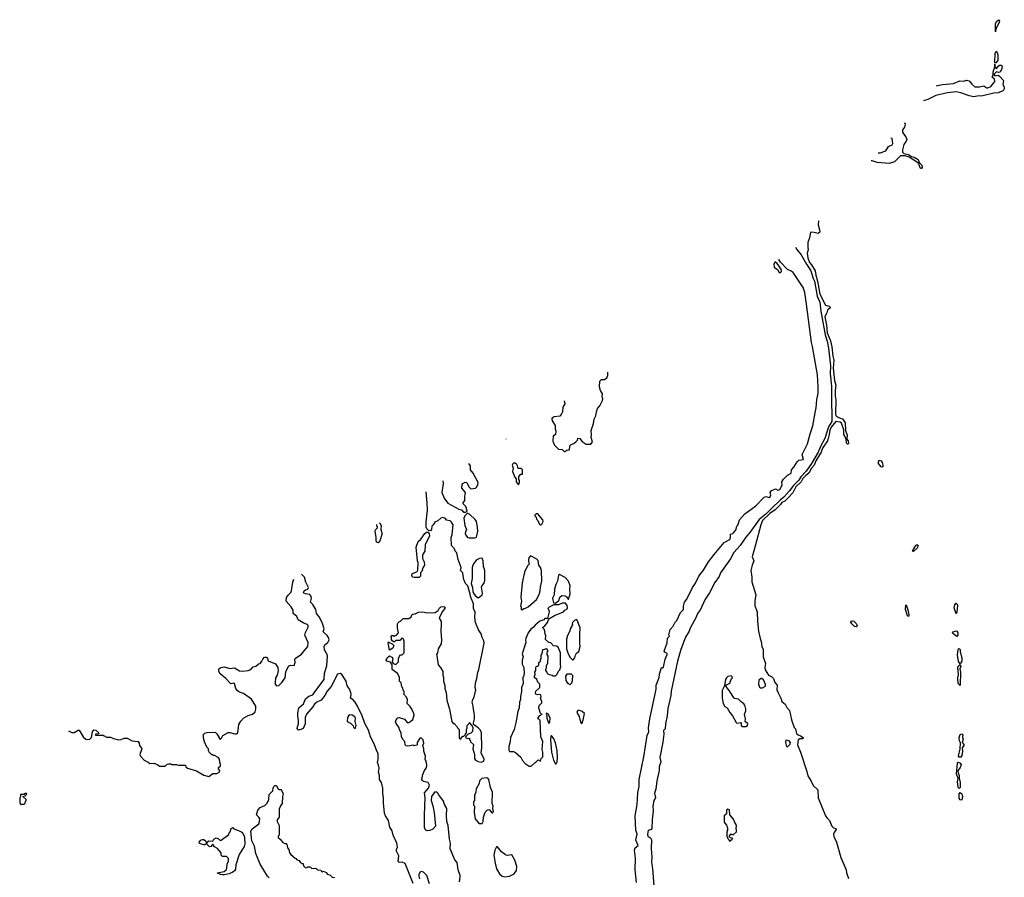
# Model space of a CAD drawing. Extents: x 2386897 to 2565480, y 579156 to 761880.
# Tile 77 of 191: x 2430580 to 2442793, y 727531 to 738170. Entities that reach past the tile are written whole.
import ezdxf

# ---------------------------------------------------------------- set-up
doc = ezdxf.new("R2010")
doc.units = 0

msp = doc.modelspace()

# ---------------------------------------------------------------- linework, layer by layer
at = {"layer": '0CON10XD'}
for points in [[(2442685, 738020), (2442682, 738118), (2442695, 738146), (2442725, 738170), (2442732, 738162), (2442730, 738135), (2442688, 738055), (2442685, 738020)], [(2442685, 737631), (2442676, 737636), (2442676, 737646), (2442681, 737745), (2442685, 737768), (2442695, 737780), (2442712, 737735), (2442711, 737665), (2442685, 737631)], [(2441953, 737350), (2441966, 737354), (2442025, 737367), (2442161, 737379), (2442240, 737410), (2442285, 737409), (2442325, 737419), (2442355, 737411), (2442390, 737370), (2442429, 737339), (2442485, 737335), (2442538, 737348), (2442575, 737324), (2442587, 737323), (2442625, 737340), (2442665, 737385), (2442675, 737405), (2442671, 737431), (2442642, 737455), (2442653, 737487), (2442654, 737525), (2442674, 737585), (2442675, 737620), (2442677, 737585), (2442695, 737562), (2442717, 737593), (2442735, 737604), (2442754, 737604), (2442766, 737595), (2442763, 737565), (2442740, 737520), (2442725, 737513), (2442695, 737522), (2442668, 737495), (2442666, 737485), (2442674, 737475), (2442715, 737480), (2442735, 737471), (2442783, 737415), (2442774, 737365), (2442790, 737335), (2442793, 737315), (2442789, 737301), (2442775, 737289), (2442715, 737262), (2442662, 737258), (2442525, 737224), (2442455, 737221), (2442415, 737211), (2442355, 737224), (2442255, 737263), (2442195, 737275), (2442088, 737262), (2441945, 737231), (2441845, 737178), (2441791, 737165)], [(2441556, 736895), (2441562, 736875), (2441556, 736835), (2441531, 736805), (2441532, 736775), (2441541, 736755), (2441573, 736715), (2441582, 736685), (2441577, 736665), (2441545, 736623), (2441528, 736555), (2441529, 736525), (2441545, 736509), (2441605, 736496), (2441642, 736472), (2441674, 736465), (2441726, 736436), (2441738, 736398), (2441769, 736365), (2441773, 736335), (2441767, 736323), (2441755, 736325), (2441729, 736389), (2441613, 736463), (2441563, 736483), (2441505, 736481), (2441429, 736405), (2441365, 736384), (2441215, 736397), (2441155, 736417), (2441140, 736420)], [(2441227, 736520), (2441255, 736520), (2441324, 736545), (2441358, 736595), (2441401, 736619), (2441412, 736635), (2441401, 736695), (2441386, 736702)], [(2440489, 735675), (2440485, 735625), (2440502, 735565), (2440503, 735535), (2440485, 735516), (2440435, 735529), (2440387, 735533), (2440376, 735464), (2440356, 735405), (2440357, 735343), (2440358, 735315), (2440348, 735275), (2440355, 735215), (2440375, 735158), (2440400, 735130), (2440447, 735055), (2440455, 734999), (2440477, 734927), (2440505, 734765), (2440575, 734628), (2440621, 734615), (2440633, 734605), (2440632, 734595), (2440599, 734565), (2440592, 734535), (2440573, 734505), (2440568, 734485), (2440589, 734379), (2440595, 734285), (2440638, 734188), (2440653, 734113), (2440664, 733995), (2440678, 733945), (2440672, 733848), (2440688, 733695), (2440705, 733635), (2440693, 733575), (2440694, 733505), (2440704, 733455), (2440698, 733285), (2440705, 733258), (2440715, 733246), (2440755, 733225), (2440787, 733217), (2440820, 733170), (2440825, 733075), (2440845, 733015), (2440839, 732965), (2440855, 732944), (2440860, 732915), (2440855, 732904), (2440845, 732906), (2440835, 732922), (2440831, 732975), (2440803, 733025), (2440801, 733081), (2440774, 733165), (2440755, 733179), (2440705, 733184), (2440645, 733117), (2440627, 733077), (2440621, 733025), (2440606, 732975), (2440600, 732945), (2440538, 732855), (2440523, 732805), (2440455, 732696), (2440436, 732644), (2440400, 732605), (2440367, 732543), (2440329, 732515), (2440295, 732479), (2440273, 732437), (2440205, 732375), (2440168, 732302), (2440102, 732228), (2440071, 732199), (2440035, 732182), (2440016, 732154), (2439949, 732091), (2439885, 732045), (2439795, 731956), (2439771, 731905), (2439708, 731655), (2439667, 731505), (2439685, 731455), (2439664, 731405), (2439649, 731335), (2439663, 731255), (2439661, 731195), (2439711, 731035), (2439699, 730965), (2439698, 730898), (2439729, 730825), (2439733, 730703), (2439746, 730585), (2439764, 730494), (2439779, 730455), (2439786, 730396), (2439801, 730355), (2439803, 730265), (2439830, 730185), (2439822, 730135), (2439828, 730105), (2439867, 730037), (2439908, 730018), (2439930, 729995), (2439947, 729947), (2439974, 729915), (2439970, 729855), (2439988, 729818), (2440023, 729755), (2440035, 729710), (2440075, 729678), (2440095, 729638), (2440128, 729598), (2440152, 729485), (2440188, 729388), (2440202, 729372), (2440214, 729315), (2440235, 729297), (2440265, 729287), (2440297, 729265), (2440300, 729255), (2440292, 729248), (2440255, 729250), (2440234, 729236), (2440226, 729175), (2440263, 729085), (2440342, 728845), (2440355, 728789), (2440399, 728725), (2440421, 728671), (2440481, 728615), (2440482, 728515), (2440575, 728295), (2440594, 728265), (2440626, 728235), (2440652, 728165), (2440675, 728146), (2440703, 728135), (2440709, 728125), (2440681, 728085), (2440676, 728064), (2440679, 728035), (2440713, 727965), (2440765, 727775), (2440831, 727625), (2440835, 727585), (2440860, 727515)], [(2440203, 735348), (2440221, 735321), (2440275, 735253), (2440338, 735138), (2440365, 735100), (2440395, 735053), (2440421, 734961), (2440438, 734925), (2440472, 734742), (2440505, 734664), (2440518, 734555), (2440570, 734260), (2440595, 734183), (2440612, 734095), (2440637, 733875), (2440634, 733775), (2440648, 733625), (2440651, 733505), (2440652, 733185), (2440612, 733118), (2440566, 732976), (2440513, 732877), (2440485, 732804), (2440403, 732665), (2440335, 732570), (2440271, 732499), (2440245, 732456), (2440179, 732391), (2440125, 732320), (2440057, 732245), (2440011, 732209), (2439906, 732104), (2439835, 732036), (2439751, 731969), (2439635, 731808), (2439588, 731752), (2439515, 731645), (2439440, 731560), (2439395, 731482), (2439272, 731308), (2439257, 731263), (2439201, 731189), (2439135, 731059), (2439079, 730971), (2439025, 730853), (2438988, 730802), (2438969, 730759), (2438898, 730622), (2438885, 730585), (2438840, 730510), (2438782, 730358), (2438738, 730212), (2438661, 729839), (2438656, 729785), (2438618, 729625), (2438611, 729535), (2438589, 729435), (2438586, 729374), (2438567, 729353), (2438570, 729305), (2438559, 729209), (2438520, 729015), (2438531, 728965), (2438510, 728900), (2438511, 728855), (2438484, 728726), (2438472, 728625), (2438455, 728575), (2438466, 728515), (2438445, 728485), (2438435, 728415), (2438438, 728355), (2438424, 728245), (2438421, 728135), (2438415, 728123), (2438375, 728110), (2438368, 728065), (2438371, 728035), (2438405, 728019), (2438415, 727995), (2438414, 727885), (2438422, 727785), (2438418, 727715), (2438430, 727640), (2438461, 727205)], [(2438229, 727465), (2438215, 727625), (2438218, 727768), (2438207, 727867), (2438215, 727895), (2438251, 727925), (2438223, 727993), (2438238, 728065), (2438223, 728115), (2438216, 728295), (2438239, 728435), (2438248, 728582), (2438263, 728657), (2438262, 728745), (2438323, 729025), (2438365, 729288), (2438385, 729335), (2438380, 729385), (2438395, 729495), (2438473, 729865), (2438475, 729915), (2438512, 730008), (2438515, 730051), (2438535, 730120), (2438545, 730134), (2438555, 730131), (2438565, 730138), (2438588, 730235), (2438612, 730295), (2438609, 730309), (2438582, 730322), (2438575, 730335), (2438610, 730440), (2438615, 730496), (2438638, 730522), (2438630, 730540), (2438650, 730605), (2438685, 730645), (2438711, 730695), (2438732, 730718), (2438775, 730817), (2438813, 730855), (2438812, 730895), (2438825, 730944), (2438857, 730983), (2438925, 731125), (2438962, 731178), (2439004, 731265), (2439061, 731339), (2439125, 731445), (2439195, 731537), (2439320, 731685), (2439388, 731722), (2439396, 731745), (2439395, 731786), (2439425, 731795), (2439435, 731804), (2439466, 731844), (2439471, 731875), (2439481, 731889), (2439492, 731908), (2439507, 731965), (2439575, 732038), (2439710, 732140), (2439815, 732245), (2439835, 732253), (2439875, 732242), (2439890, 732250), (2439897, 732275), (2439890, 732305), (2439902, 732325), (2439955, 732351), (2439985, 732335), (2440007, 732343), (2440038, 732395), (2440035, 732435), (2440055, 732468), (2440105, 732521), (2440150, 732545), (2440152, 732585), (2440183, 732617), (2440225, 732685), (2440245, 732706), (2440304, 732715), (2440286, 732776), (2440350, 732910), (2440386, 733034), (2440418, 733132), (2440445, 733294), (2440461, 733355), (2440469, 733455), (2440482, 733535), (2440484, 733615), (2440476, 733765), (2440414, 734115), (2440400, 734165), (2440339, 734641), (2440317, 734787), (2440299, 734849), (2440172, 735032), (2440150, 735050), (2440105, 735072), (2440015, 735161), (2440002, 735185), (2440000, 735201)], [(2440015, 735032), (2440028, 735045), (2440024, 735075), (2439975, 735145), (2439955, 735162), (2439945, 735161), (2439934, 735135), (2439938, 735098), (2439980, 735070), (2440000, 735035), (2440015, 735032)], [(2437333, 733442), (2437340, 733405), (2437318, 733365), (2437312, 733305), (2437298, 733272), (2437278, 733252), (2437208, 733245), (2437184, 733226), (2437181, 733215), (2437184, 733194), (2437222, 733135), (2437220, 733095), (2437232, 733065), (2437228, 733022), (2437198, 733002), (2437193, 732945), (2437198, 732925), (2437217, 732887), (2437245, 732858), (2437265, 732842), (2437307, 732837), (2437332, 732812), (2437340, 732815), (2437365, 732830), (2437398, 732832), (2437402, 732885), (2437419, 732901), (2437455, 732912), (2437483, 732937), (2437500, 732955), (2437505, 732980), (2437530, 732975), (2437530, 732965), (2437557, 732937), (2437605, 732903), (2437665, 732902), (2437686, 732934), (2437669, 732985), (2437674, 733025), (2437669, 733075), (2437698, 733162), (2437704, 733216), (2437727, 733255), (2437733, 733305), (2437748, 733345), (2437775, 733380), (2437810, 733445), (2437812, 733465), (2437803, 733497), (2437807, 733527), (2437785, 733570), (2437771, 733615), (2437777, 733685), (2437795, 733707), (2437835, 733708), (2437862, 733725), (2437876, 733756), (2437874, 733799)], [(2436614, 732968), (2436615, 732968), (2436616, 732969)], [(2435827, 732449), (2435834, 732415), (2435816, 732305), (2435843, 732235), (2435892, 732172), (2436025, 732098), (2436058, 732088), (2436085, 732060), (2436115, 732060), (2436130, 732075), (2436115, 732130), (2436080, 732165), (2436080, 732175), (2436103, 732207), (2436100, 732255), (2436110, 732305), (2436065, 732360), (2436068, 732405), (2436075, 732417), (2436105, 732432), (2436128, 732428), (2436150, 732375), (2436175, 732350), (2436235, 732358), (2436252, 732375), (2436262, 732405), (2436265, 732430), (2436204, 732544), (2436172, 732585), (2436173, 732635), (2436152, 732663)], [(2436765, 732400), (2436780, 732425), (2436780, 732455), (2436770, 732465), (2436770, 732505), (2436795, 732530), (2436818, 732532), (2436818, 732585), (2436795, 732601), (2436761, 732601), (2436756, 732636), (2436745, 732652), (2436725, 732667), (2436705, 732668), (2436695, 732660), (2436690, 732645), (2436700, 732605), (2436692, 732565), (2436720, 732495), (2436740, 732475), (2436740, 732435), (2436765, 732400)], [(2441275, 732619), (2441265, 732623), (2441233, 732665), (2441231, 732685), (2441245, 732704), (2441265, 732698), (2441279, 732675), (2441288, 732645), (2441285, 732622), (2441275, 732619)], [(2436037, 727473), (2436044, 727536), (2436044, 727555), (2436020, 727625), (2436006, 727715), (2435979, 727749), (2435920, 727885), (2435923, 727955), (2435910, 728005), (2435894, 728174), (2435880, 728225), (2435874, 728296), (2435877, 728385), (2435850, 728435), (2435837, 728475), (2435805, 728522), (2435782, 728545), (2435768, 728575), (2435755, 728588), (2435724, 728586), (2435688, 728535), (2435683, 728485), (2435706, 728416), (2435723, 728333), (2435731, 728251), (2435736, 728164), (2435705, 728128), (2435669, 728111), (2435635, 728108), (2435617, 728117), (2435603, 728145), (2435600, 728305), (2435608, 728515), (2435602, 728578), (2435649, 728635), (2435662, 728675), (2435648, 728708), (2435588, 728718), (2435575, 728730), (2435570, 728745), (2435582, 728805), (2435602, 728855), (2435622, 728885), (2435629, 728915), (2435626, 728956), (2435609, 728995), (2435614, 729035), (2435594, 729095), (2435593, 729125), (2435580, 729165), (2435593, 729195), (2435583, 729235), (2435565, 729257), (2435545, 729258), (2435510, 729205), (2435510, 729175), (2435505, 729170), (2435475, 729162), (2435465, 729168), (2435395, 729159), (2435375, 729163), (2435363, 729175), (2435356, 729216), (2435335, 729237), (2435317, 729275), (2435312, 729325), (2435295, 729350), (2435283, 729395), (2435249, 729439), (2435241, 729461), (2435248, 729485), (2435271, 729509), (2435285, 729513), (2435351, 729491), (2435385, 729450), (2435405, 729452), (2435433, 729467), (2435455, 729490), (2435473, 729545), (2435470, 729565), (2435435, 729630), (2435425, 729650), (2435388, 729685), (2435392, 729735), (2435376, 729766), (2435340, 729805), (2435350, 729815), (2435350, 729835), (2435342, 729842), (2435330, 729885), (2435320, 729895), (2435310, 729945), (2435290, 729965), (2435290, 730015), (2435265, 730060), (2435198, 730108), (2435198, 730168), (2435179, 730199), (2435135, 730213), (2435127, 730225), (2435140, 730255), (2435165, 730278), (2435195, 730262), (2435210, 730245), (2435202, 730205), (2435212, 730182), (2435245, 730170), (2435278, 730202), (2435280, 730245), (2435290, 730275), (2435305, 730290), (2435325, 730290), (2435350, 730315), (2435348, 730455), (2435340, 730485), (2435325, 730500), (2435295, 730470), (2435245, 730470), (2435228, 730452), (2435215, 730450), (2435193, 730473), (2435190, 730505), (2435182, 730515), (2435195, 730530), (2435215, 730530), (2435225, 730520), (2435232, 730528), (2435248, 730532), (2435277, 730563), (2435268, 730625), (2435268, 730675), (2435270, 730685), (2435290, 730705), (2435305, 730710), (2435335, 730740), (2435405, 730740), (2435435, 730760), (2435443, 730785), (2435455, 730796), (2435485, 730799), (2435525, 730818), (2435575, 730824), (2435635, 730811), (2435735, 730814), (2435769, 730841), (2435784, 730866), (2435805, 730888), (2435842, 730892), (2435852, 730882), (2435852, 730865), (2435820, 730825), (2435782, 730745), (2435807, 730705), (2435807, 730677), (2435802, 730585), (2435810, 730475), (2435808, 730425), (2435772, 730365), (2435762, 730315), (2435752, 730295), (2435753, 730277), (2435772, 730165), (2435800, 730135), (2435828, 730085), (2435828, 730038), (2435838, 730015), (2435838, 729965), (2435852, 729912), (2435852, 729875), (2435868, 729825), (2435878, 729728), (2435910, 729615), (2435940, 729465), (2435955, 729440), (2435968, 729438), (2436008, 729398), (2436010, 729385), (2436030, 729365), (2436030, 729265), (2436034, 729254), (2436045, 729250), (2436055, 729250), (2436062, 729268), (2436075, 729280), (2436088, 729282), (2436108, 729302), (2436110, 729315), (2436120, 729325), (2436120, 729365), (2436130, 729385), (2436130, 729415), (2436165, 729450), (2436172, 729432), (2436188, 729418), (2436192, 729402), (2436200, 729395), (2436195, 729340), (2436175, 729320), (2436142, 729308), (2436112, 729278), (2436110, 729265), (2436135, 729252), (2436158, 729258), (2436160, 729235), (2436170, 729225), (2436172, 729212), (2436207, 729177), (2436202, 729125), (2436220, 729055), (2436223, 729003), (2436234, 728984), (2436267, 728967), (2436305, 728961), (2436325, 728967), (2436337, 728975), (2436340, 728995), (2436303, 729075), (2436311, 729135), (2436309, 729325), (2436295, 729354), (2436265, 729387), (2436208, 729428), (2436208, 729445), (2436223, 729497), (2436223, 729545), (2436207, 729615), (2436206, 729655), (2436191, 729705), (2436199, 729735), (2436218, 729765), (2436236, 729855), (2436230, 729885), (2436232, 729945), (2436249, 729995), (2436261, 730075), (2436275, 730110), (2436340, 730435), (2436336, 730466), (2436316, 730505), (2436303, 730553), (2436269, 730599), (2436233, 730693), (2436226, 730755), (2436231, 730821), (2436210, 730865), (2436210, 730925), (2436170, 731015), (2436167, 731045), (2436138, 731145), (2436110, 731175), (2436088, 731225), (2436082, 731272), (2436076, 731306), (2436048, 731335), (2436057, 731375), (2436019, 731475), (2436002, 731555), (2435982, 731575), (2435972, 731605), (2435937, 731645), (2435930, 731745), (2435946, 731784), (2435957, 731905), (2435938, 731938), (2435920, 731955), (2435875, 731963), (2435861, 731981), (2435825, 731993), (2435805, 731987), (2435765, 731954), (2435728, 731935), (2435708, 731902), (2435690, 731885), (2435688, 731845), (2435675, 731830), (2435652, 731832), (2435632, 731852), (2435621, 731875), (2435622, 731935), (2435638, 732085), (2435636, 732175), (2435620, 732312)], [(2436155, 731742), (2436225, 731743), (2436245, 731752), (2436252, 731765), (2436262, 731825), (2436260, 731875), (2436246, 731945), (2436230, 731970), (2436165, 732032), (2436135, 732050), (2436100, 732015), (2436088, 731985), (2436100, 731895), (2436120, 731845), (2436108, 731815), (2436107, 731795), (2436113, 731775), (2436135, 731748), (2436155, 731742)], [(2437045, 731902), (2437055, 731910), (2437072, 731945), (2437070, 731965), (2437025, 732020), (2437005, 732038), (2436985, 732040), (2436970, 732025), (2436970, 732015), (2436988, 731998), (2436990, 731975), (2437007, 731957), (2437022, 731915), (2437035, 731902), (2437045, 731902)], [(2435040, 731928), (2435046, 731926), (2435062, 731895), (2435058, 731845), (2435072, 731805), (2435072, 731785), (2435047, 731703), (2435025, 731682), (2435010, 731685), (2435000, 731705), (2435002, 731745), (2434990, 731825), (2434995, 731840), (2435020, 731865), (2435018, 731878), (2435010, 731885), (2435010, 731908)], [(2435475, 731248), (2435452, 731255), (2435442, 731275), (2435448, 731295), (2435510, 731325), (2435517, 731343), (2435522, 731435), (2435513, 731455), (2435499, 731625), (2435524, 731695), (2435556, 731724), (2435605, 731797), (2435625, 731812), (2435645, 731812), (2435660, 731790), (2435662, 731765), (2435610, 731655), (2435607, 731575), (2435577, 731533), (2435578, 731485), (2435598, 731445), (2435602, 731405), (2435581, 731369), (2435566, 731324), (2435553, 731307), (2435552, 731268), (2435535, 731252), (2435475, 731248)], [(2441665, 731574), (2441654, 731575), (2441695, 731646), (2441705, 731656), (2441716, 731656), (2441723, 731645), (2441711, 731615), (2441665, 731574)], [(2436265, 730998), (2436275, 731000), (2436317, 731033), (2436322, 731055), (2436308, 731132), (2436315, 731150), (2436341, 731179), (2436349, 731215), (2436351, 731335), (2436331, 731385), (2436327, 731455), (2436315, 731488), (2436285, 731484), (2436244, 731466), (2436212, 731425), (2436198, 731395), (2436193, 731365), (2436193, 731237), (2436182, 731175), (2436196, 731126), (2436200, 731075), (2436207, 731055), (2436230, 731025), (2436265, 730998)], [(2436805, 730850), (2436815, 730852), (2436833, 730867), (2436855, 730870), (2436888, 730885), (2436990, 730975), (2437025, 731040), (2437036, 731085), (2437038, 731135), (2437056, 731205), (2437053, 731335), (2437040, 731375), (2437021, 731405), (2437010, 731460), (2436995, 731478), (2436915, 731520), (2436897, 731495), (2436891, 731475), (2436890, 731445), (2436897, 731435), (2436898, 731415), (2436878, 731395), (2436842, 731315), (2436812, 731185), (2436796, 731005), (2436803, 730957), (2436790, 730895), (2436800, 730885), (2436800, 730855), (2436805, 730850)], [(2431187, 729349), (2431225, 729328), (2431255, 729328), (2431305, 729358), (2431317, 729357), (2431368, 729275), (2431402, 729245), (2431425, 729239), (2431450, 729245), (2431470, 729265), (2431482, 729335), (2431498, 729362), (2431525, 729358), (2431560, 729325), (2431555, 729310), (2431522, 729308), (2431522, 729292), (2431615, 729292), (2431628, 729285), (2431655, 729270), (2431705, 729270), (2431745, 729252), (2431805, 729238), (2431839, 729241), (2431875, 729258), (2431915, 729256), (2431975, 729222), (2432050, 729215), (2432062, 729195), (2432068, 729165), (2432093, 729125), (2432072, 729055), (2432080, 729035), (2432122, 728985), (2432175, 728960), (2432194, 728944), (2432250, 728945), (2432295, 728928), (2432315, 728908), (2432385, 728910), (2432410, 728935), (2432425, 728940), (2432455, 728940), (2432465, 728930), (2432525, 728930), (2432545, 728920), (2432635, 728920), (2432642, 728902), (2432663, 728883), (2432775, 728852), (2432865, 728798), (2432925, 728783), (2432975, 728818), (2433025, 728820), (2433053, 728837), (2433062, 728855), (2433048, 728878), (2433048, 728892), (2433072, 728915), (2433072, 728932), (2433061, 728961), (2433060, 728995), (2433040, 729015), (2432995, 729040), (2432985, 729040), (2432975, 729050), (2432965, 729050), (2432930, 729085), (2432928, 729098), (2432920, 729105), (2432920, 729125), (2432900, 729145), (2432873, 729213), (2432860, 729255), (2432860, 729285), (2432850, 729295), (2432875, 729320), (2432905, 729328), (2433005, 729333), (2433025, 729312), (2433065, 729242), (2433082, 729255), (2433100, 729290), (2433165, 729329), (2433185, 729329), (2433250, 729310), (2433265, 729311), (2433286, 729325), (2433299, 729425), (2433325, 729469), (2433355, 729505), (2433415, 729536), (2433468, 729555), (2433499, 729585), (2433508, 729615), (2433508, 729655), (2433455, 729740), (2433355, 729811), (2433305, 729826), (2433282, 729845), (2433261, 729875), (2433246, 729936), (2433235, 729939), (2433205, 729929), (2433195, 729933), (2433135, 729995), (2433066, 730055), (2433049, 730085), (2433050, 730115), (2433073, 730135), (2433115, 730140), (2433185, 730119), (2433245, 730128), (2433305, 730094), (2433345, 730089), (2433414, 730096), (2433445, 730107), (2433475, 730140), (2433511, 730149), (2433536, 730174), (2433565, 730186), (2433585, 730211), (2433595, 730235), (2433615, 730261), (2433640, 730260), (2433654, 730245), (2433663, 730215), (2433755, 730178), (2433783, 730135), (2433786, 730094), (2433772, 730038), (2433752, 730005), (2433748, 729945), (2433750, 729925), (2433765, 729908), (2433795, 729910), (2433833, 729947), (2433873, 730007), (2433882, 730078), (2433915, 730150), (2433938, 730162), (2433985, 730160), (2433996, 730194), (2433992, 730235), (2433997, 730245), (2434075, 730299), (2434155, 730393), (2434158, 730445), (2434116, 730535), (2434124, 730566), (2434160, 730635), (2434157, 730655), (2434145, 730666), (2434095, 730686), (2434036, 730726), (2434018, 730765), (2433972, 730802), (2433971, 730845), (2433946, 730886), (2433887, 730957), (2433889, 731001), (2433915, 731033), (2433944, 731065), (2433952, 731085), (2433969, 731191), (2433982, 731228)], [(2435461, 727455), (2435360, 727700), (2435325, 727717), (2435285, 727714), (2435276, 727725), (2435282, 727795), (2435254, 727855), (2435255, 727877), (2435266, 727905), (2435260, 727955), (2435211, 728055), (2435199, 728109), (2435173, 728153), (2435154, 728235), (2435118, 728295), (2435107, 728325), (2435093, 728453), (2435094, 728515), (2435084, 728575), (2435085, 728635), (2435067, 728707), (2435041, 728745), (2435042, 728795), (2435031, 728835), (2435038, 728885), (2435031, 728921), (2435020, 728955), (2435028, 728992), (2435026, 729065), (2435010, 729095), (2434977, 729187), (2434930, 729275), (2434905, 729355), (2434859, 729439), (2434828, 729535), (2434769, 729655), (2434741, 729705), (2434715, 729734), (2434685, 729755), (2434692, 729795), (2434688, 729825), (2434665, 729871), (2434640, 729905), (2434630, 729965), (2434575, 730046), (2434555, 730061), (2434520, 730051), (2434443, 729897), (2434395, 729839), (2434364, 729786), (2434320, 729730), (2434265, 729702), (2434235, 729679), (2434215, 729645), (2434138, 729555), (2434122, 729515), (2434123, 729435), (2434095, 729378), (2434045, 729358), (2434035, 729360), (2434022, 729375), (2434024, 729396), (2434038, 729435), (2434040, 729475), (2434028, 729535), (2434028, 729565), (2434041, 729635), (2434099, 729681), (2434124, 729745), (2434165, 729778), (2434217, 729793), (2434239, 729831), (2434358, 729985), (2434362, 730065), (2434391, 730155), (2434398, 730275), (2434393, 730295), (2434361, 730351), (2434358, 730392), (2434366, 730414), (2434402, 730445), (2434419, 730475), (2434412, 730505), (2434395, 730529), (2434346, 730575), (2434355, 730615), (2434331, 730691), (2434295, 730760), (2434262, 730802), (2434253, 730855), (2434216, 730916), (2434188, 730945), (2434200, 730995), (2434193, 731023), (2434179, 731039), (2434125, 731047), (2434106, 731055), (2434101, 731065), (2434110, 731085), (2434125, 731099), (2434156, 731104), (2434162, 731125), (2434131, 731191), (2434112, 731255), (2434075, 731290)], [(2437225, 730930), (2437266, 730964), (2437280, 731005), (2437305, 731028), (2437343, 731023), (2437360, 731015), (2437382, 730982), (2437388, 730982), (2437406, 731045), (2437402, 731115), (2437408, 731145), (2437388, 731205), (2437345, 731252), (2437275, 731287), (2437265, 731280), (2437250, 731205), (2437230, 731165), (2437214, 731105), (2437208, 731035), (2437190, 730995), (2437200, 730935), (2437225, 730930)], [(2436898, 728908), (2436925, 728910), (2436972, 728955), (2436988, 728962), (2437012, 728988), (2437038, 728972), (2437050, 729005), (2437067, 729025), (2437070, 729045), (2437070, 729085), (2437062, 729115), (2437070, 729215), (2437044, 729275), (2437037, 729475), (2437025, 729490), (2437010, 729495), (2437008, 729505), (2437031, 729539), (2437060, 729555), (2437045, 729560), (2437034, 729574), (2437020, 729635), (2437025, 729660), (2437058, 729695), (2437057, 729713), (2437040, 729755), (2437048, 729775), (2437045, 729790), (2437035, 729800), (2437003, 729793), (2436984, 729804), (2436977, 729815), (2436982, 729838), (2437030, 729885), (2437030, 729925), (2437005, 729950), (2436993, 729983), (2436962, 730015), (2436972, 730045), (2436970, 730075), (2436980, 730095), (2436980, 730135), (2436992, 730148), (2437005, 730150), (2437018, 730162), (2437020, 730195), (2437038, 730212), (2437042, 730228), (2437050, 730235), (2437040, 730245), (2437050, 730255), (2437050, 730285), (2437060, 730305), (2437070, 730355), (2437095, 730360), (2437105, 730370), (2437120, 730365), (2437130, 730335), (2437120, 730325), (2437120, 730295), (2437130, 730275), (2437128, 730185), (2437110, 730155), (2437110, 730125), (2437100, 730105), (2437100, 730095), (2437120, 730075), (2437122, 730062), (2437135, 730050), (2437185, 730040), (2437195, 730030), (2437225, 730030), (2437245, 730050), (2437265, 730090), (2437280, 730105), (2437292, 730145), (2437288, 730165), (2437288, 730315), (2437260, 730385), (2437237, 730397), (2437203, 730403), (2437168, 730438), (2437142, 730442), (2437102, 730482), (2437108, 730525), (2437097, 730547), (2437093, 730585), (2437085, 730610), (2437070, 730625), (2437070, 730635), (2437095, 730650), (2437127, 730693), (2437142, 730738), (2437215, 730778), (2437325, 730823), (2437342, 730845), (2437369, 730861), (2437376, 730875), (2437372, 730902), (2437352, 730932), (2437308, 730932), (2437265, 730910), (2437205, 730910), (2437148, 730882), (2437130, 730865), (2437148, 730835), (2437148, 730825), (2437128, 730742), (2437095, 730740), (2437080, 730725), (2437032, 730708), (2436975, 730660), (2436955, 730634), (2436920, 730610), (2436887, 730565), (2436859, 730495), (2436853, 730475), (2436856, 730445), (2436814, 730305), (2436824, 730265), (2436814, 730225), (2436814, 730175), (2436832, 730135), (2436836, 730065), (2436833, 730035), (2436821, 730005), (2436824, 729935), (2436804, 729885), (2436806, 729835), (2436791, 729775), (2436791, 729735), (2436778, 729705), (2436774, 729635), (2436757, 729587), (2436736, 729445), (2436712, 729365), (2436668, 729265), (2436664, 729214), (2436649, 729155), (2436647, 729107), (2436655, 729092), (2436703, 729093), (2436728, 729078), (2436795, 729020), (2436815, 728980), (2436851, 728941), (2436898, 728908)], [(2441605, 730768), (2441593, 730775), (2441569, 730855), (2441570, 730905), (2441575, 730910), (2441595, 730850), (2441608, 730785), (2441605, 730768)], [(2442195, 730800), (2442169, 730875), (2442178, 730912), (2442195, 730930), (2442206, 730925), (2442214, 730905), (2442205, 730820), (2442195, 730800)], [(2437445, 730230), (2437467, 730253), (2437473, 730287), (2437485, 730310), (2437515, 730330), (2437533, 730395), (2437526, 730435), (2437526, 730545), (2437534, 730626), (2437495, 730720), (2437485, 730728), (2437460, 730715), (2437438, 730692), (2437432, 730675), (2437437, 730663), (2437408, 730615), (2437402, 730585), (2437375, 730530), (2437363, 730483), (2437363, 730367), (2437378, 730315), (2437405, 730260), (2437435, 730230), (2437445, 730230)], [(2440955, 730638), (2440935, 730643), (2440902, 730675), (2440891, 730695), (2440895, 730709), (2440905, 730714), (2440925, 730708), (2440955, 730678), (2440966, 730655), (2440955, 730638)], [(2442205, 730520), (2442153, 730555), (2442151, 730565), (2442160, 730575), (2442195, 730590), (2442206, 730586), (2442216, 730565), (2442216, 730534), (2442205, 730520)], [(2435165, 730350), (2435150, 730435), (2435155, 730450), (2435162, 730442), (2435198, 730428), (2435220, 730405), (2435208, 730372), (2435165, 730350)], [(2442245, 730180), (2442225, 730208), (2442211, 730285), (2442219, 730355), (2442225, 730367), (2442235, 730370), (2442246, 730356), (2442244, 730334), (2442267, 730245), (2442266, 730214), (2442245, 730180)], [(2442245, 729910), (2442219, 729935), (2442218, 730005), (2442224, 730045), (2442216, 730135), (2442225, 730153), (2442245, 730170), (2442253, 730145), (2442242, 730115), (2442250, 730075), (2442245, 729910)], [(2437405, 729920), (2437427, 729943), (2437437, 729973), (2437440, 730035), (2437425, 730050), (2437365, 730050), (2437352, 730025), (2437354, 729974), (2437365, 729950), (2437375, 729940), (2437385, 729940), (2437405, 729920)], [(2439545, 729400), (2439585, 729402), (2439608, 729412), (2439610, 729435), (2439580, 729465), (2439582, 729495), (2439572, 729555), (2439586, 729595), (2439586, 729615), (2439576, 729665), (2439564, 729684), (2439528, 729708), (2439495, 729742), (2439445, 729750), (2439437, 729757), (2439385, 729842), (2439358, 729875), (2439340, 729905), (2439340, 729915), (2439389, 729941), (2439403, 729987), (2439420, 730005), (2439418, 730018), (2439405, 730030), (2439365, 730020), (2439347, 730005), (2439336, 729985), (2439322, 729908), (2439295, 729850), (2439292, 729755), (2439304, 729685), (2439325, 729648), (2439355, 729632), (2439388, 729575), (2439422, 729535), (2439465, 729450), (2439475, 729442), (2439525, 729450), (2439530, 729445), (2439530, 729415), (2439545, 729400)], [(2439765, 729880), (2439795, 729882), (2439823, 729897), (2439832, 729908), (2439832, 729922), (2439805, 729980), (2439787, 729997), (2439775, 729998), (2439750, 729975), (2439742, 729925), (2439755, 729890), (2439765, 729880)], [(2437555, 729442), (2437575, 729500), (2437584, 729564), (2437555, 729586), (2437515, 729603), (2437500, 729595), (2437492, 729575), (2437520, 729525), (2437536, 729456), (2437545, 729442), (2437555, 729442)], [(2434745, 729380), (2434752, 729415), (2434743, 729465), (2434746, 729505), (2434735, 729520), (2434703, 729543), (2434675, 729546), (2434657, 729533), (2434647, 729515), (2434641, 729465), (2434683, 729443), (2434718, 729408), (2434722, 729392), (2434735, 729380), (2434745, 729380)], [(2437145, 729440), (2437157, 729455), (2437160, 729505), (2437135, 729560), (2437115, 729568), (2437110, 729555), (2437118, 729535), (2437118, 729505), (2437145, 729440)], [(2437235, 728940), (2437246, 728964), (2437252, 729015), (2437246, 729104), (2437225, 729198), (2437205, 729247), (2437175, 729288), (2437168, 729282), (2437164, 729235), (2437178, 729085), (2437203, 728983), (2437225, 728940), (2437235, 728940)], [(2440105, 729150), (2440136, 729184), (2440142, 729205), (2440125, 729223), (2440085, 729230), (2440078, 729205), (2440092, 729152), (2440105, 729150)], [(2442235, 729021), (2442224, 729035), (2442247, 729125), (2442249, 729199), (2442237, 729225), (2442233, 729265), (2442245, 729302), (2442265, 729310), (2442277, 729295), (2442273, 729265), (2442281, 729245), (2442270, 729205), (2442289, 729179), (2442291, 729165), (2442271, 729135), (2442276, 729096), (2442267, 729043), (2442255, 729022), (2442235, 729021)], [(2442235, 728634), (2442225, 728640), (2442220, 728655), (2442214, 728715), (2442220, 728755), (2442198, 728815), (2442212, 728948), (2442215, 728957), (2442222, 728958), (2442246, 728945), (2442256, 728925), (2442247, 728893), (2442218, 728852), (2442219, 728825), (2442231, 728795), (2442231, 728761), (2442246, 728705), (2442247, 728645), (2442235, 728634)], [(2436315, 728200), (2436327, 728223), (2436332, 728275), (2436355, 728340), (2436380, 728365), (2436395, 728370), (2436408, 728368), (2436435, 728330), (2436445, 728330), (2436458, 728345), (2436450, 728385), (2436452, 728415), (2436442, 728445), (2436444, 728585), (2436421, 728645), (2436399, 728745), (2436385, 728760), (2436365, 728766), (2436314, 728756), (2436284, 728726), (2436278, 728695), (2436243, 728627), (2436238, 728588), (2436222, 728545), (2436220, 728485), (2436210, 728465), (2436210, 728425), (2436220, 728415), (2436218, 728335), (2436228, 728258), (2436265, 728210), (2436285, 728200), (2436315, 728200)], [(2433675, 727524), (2433655, 727546), (2433563, 727695), (2433510, 727825), (2433491, 727915), (2433459, 727985), (2433446, 728105), (2433465, 728133), (2433547, 728195), (2433556, 728224), (2433558, 728255), (2433547, 728275), (2433516, 728306), (2433535, 728362), (2433562, 728395), (2433620, 728420), (2433651, 728449), (2433670, 728495), (2433675, 728560), (2433720, 728605), (2433722, 728635), (2433734, 728656), (2433745, 728670), (2433765, 728670), (2433782, 728632), (2433795, 728620), (2433818, 728618), (2433830, 728605), (2433847, 728565), (2433838, 728535), (2433837, 728445), (2433813, 728417), (2433800, 728375), (2433798, 728275), (2433772, 728245), (2433772, 728225), (2433798, 728175), (2433800, 728055), (2433788, 728042), (2433788, 728025), (2433815, 728000), (2433840, 727965), (2433868, 727948), (2433885, 727950), (2433895, 727940), (2433903, 727895), (2433917, 727875), (2433926, 727836), (2433942, 727815), (2433995, 727770), (2434010, 727765), (2434015, 727750), (2434045, 727740), (2434060, 727720), (2434085, 727700), (2434095, 727700), (2434100, 727675), (2434125, 727650), (2434147, 727653), (2434155, 727660), (2434185, 727660), (2434205, 727640), (2434252, 727642), (2434275, 727622), (2434315, 727620), (2434322, 727602), (2434335, 727600), (2434345, 727608), (2434385, 727590), (2434395, 727570), (2434425, 727560), (2434455, 727532), (2434488, 727528)], [(2430595, 728430), (2430602, 728438), (2430635, 728440), (2430648, 728452), (2430650, 728475), (2430660, 728485), (2430660, 728495), (2430620, 728535), (2430648, 728542), (2430668, 728562), (2430665, 728570), (2430645, 728570), (2430635, 728560), (2430592, 728558), (2430590, 728535), (2430580, 728515), (2430580, 728455), (2430595, 728430)], [(2442255, 728486), (2442245, 728493), (2442234, 728514), (2442234, 728566), (2442245, 728584), (2442265, 728566), (2442274, 728535), (2442265, 728490), (2442255, 728486)], [(2439385, 727980), (2439418, 728002), (2439420, 728015), (2439395, 728020), (2439380, 728035), (2439402, 728068), (2439415, 728060), (2439435, 728060), (2439470, 728095), (2439472, 728115), (2439467, 728137), (2439473, 728165), (2439467, 728185), (2439449, 728209), (2439435, 728253), (2439387, 728307), (2439386, 728366), (2439365, 728377), (2439349, 728365), (2439348, 728312), (2439332, 728308), (2439320, 728295), (2439318, 728215), (2439347, 728177), (2439360, 728145), (2439360, 728115), (2439350, 728105), (2439360, 728095), (2439350, 728085), (2439350, 728035), (2439358, 728028), (2439360, 728015), (2439378, 727998), (2439385, 727980)], [(2433095, 727560), (2433070, 727565), (2433035, 727580), (2433033, 727587), (2433117, 727603), (2433140, 727625), (2433150, 727645), (2433153, 727697), (2433168, 727725), (2433170, 727765), (2433147, 727787), (2433095, 727790), (2433080, 727805), (2433080, 727835), (2433035, 727888), (2432997, 727907), (2432975, 727940), (2432960, 727925), (2432958, 727912), (2432935, 727910), (2432895, 727950), (2432877, 727933), (2432865, 727932), (2432812, 727952), (2432808, 727965), (2432825, 727990), (2432849, 727999), (2432865, 727998), (2432887, 727977), (2432892, 727962), (2432905, 727960), (2432928, 727982), (2432975, 727980), (2432987, 728003), (2433015, 728020), (2433045, 728010), (2433063, 727993), (2433077, 727993), (2433175, 728060), (2433178, 728082), (2433190, 728095), (2433202, 728135), (2433225, 728150), (2433235, 728130), (2433295, 728110), (2433335, 728089), (2433348, 728075), (2433366, 728046), (2433370, 728025), (2433372, 727945), (2433365, 727913), (2433304, 727815), (2433261, 727685), (2433255, 727630), (2433245, 727612), (2433225, 727593), (2433180, 727575), (2433115, 727563), (2433095, 727560)], [(2436595, 727536), (2436655, 727543), (2436715, 727573), (2436741, 727615), (2436746, 727666), (2436723, 727745), (2436685, 727811), (2436627, 727803), (2436605, 727809), (2436555, 727845), (2436505, 727908), (2436495, 727909), (2436473, 727867), (2436460, 727805), (2436476, 727706), (2436496, 727635), (2436533, 727573), (2436565, 727544), (2436595, 727536)], [(2435545, 727512), (2435533, 727545), (2435535, 727568), (2435555, 727608), (2435585, 727597), (2435626, 727556), (2435657, 727455)]]:
    msp.add_lwpolyline(points, dxfattribs=at)

doc.saveas('drawing.dxf')
